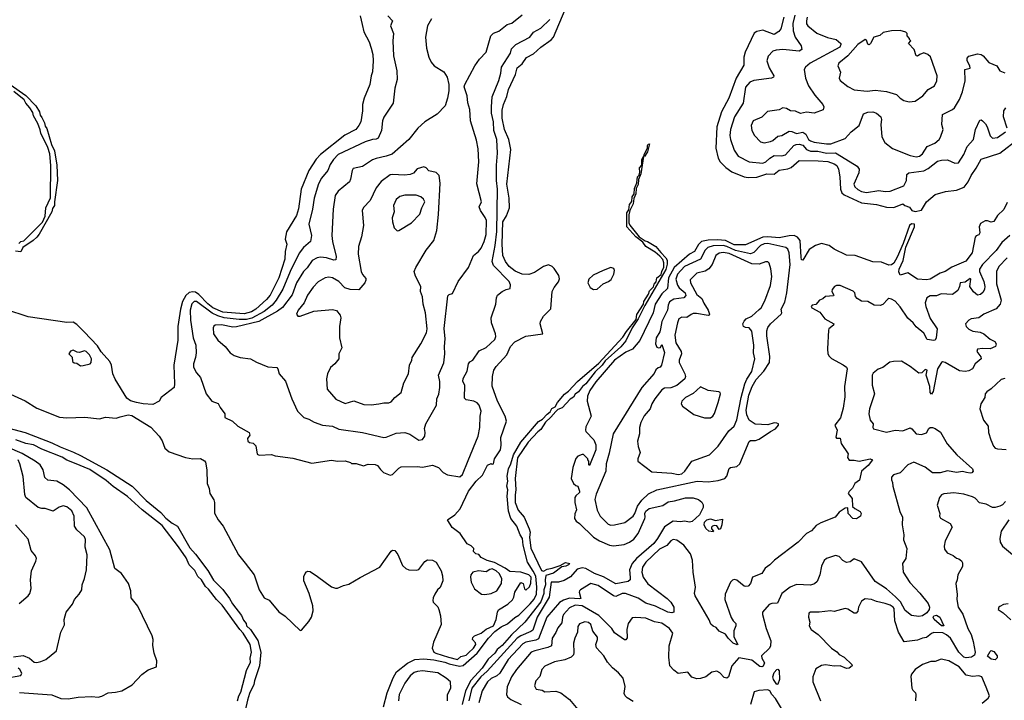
# Model space of a CAD drawing. Extents: x 1245515 to 1420776, y 606314 to 671314.
# Tile 154 of 256: x 1320926 to 1328820, y 634648 to 640105. Entities that reach past the tile are written whole.
import ezdxf

# ---------------------------------------------------------------- set-up
doc = ezdxf.new("R2010")
doc.units = 0

msp = doc.modelspace()

# ---------------------------------------------------------------- linework, layer by layer
at = {"layer": '0CON10XD'}
for points in [[(1320852.6, 637102.6), (1320969.1, 637049.1), (1321065, 636989.2), (1321245, 636917.7), (1321305, 636913.2), (1321448.5, 636918.5), (1321565, 636905.4), (1321615, 636918), (1321699.3, 636910.7), (1321731.9, 636921.9), (1321795, 636935.5), (1321825, 636931.5), (1321976.5, 636836.5), (1322043.9, 636765), (1322068.2, 636728.2), (1322090.3, 636670.3), (1322125, 636639.7), (1322255, 636593.8), (1322315, 636583.5), (1322375, 636585.6), (1322409.1, 636569.1), (1322416.4, 636556.4), (1322427.3, 636495), (1322430.4, 636385), (1322445.5, 636345), (1322450.4, 636305), (1322482.7, 636255), (1322488.2, 636235), (1322487.9, 636147.9), (1322518.5, 636095), (1322557.1, 636045), (1322681.2, 635815), (1322735, 635746.9), (1322805, 635652.9), (1322845, 635533.8), (1322885, 635470), (1322925, 635450), (1323005, 635356.2), (1323055, 635323.3), (1323175, 635208.8), (1323185, 635210), (1323245, 635278.8), (1323266, 635315), (1323279.6, 635365), (1323276.2, 635405), (1323245.9, 635505), (1323204.2, 635605), (1323205, 635640), (1323214.1, 635665.9), (1323225, 635677.5), (1323236.4, 635683.6), (1323255, 635680), (1323315, 635641.9), (1323425, 635557.8), (1323457.2, 635547.2), (1323475, 635546.5), (1323522, 635568), (1323565, 635578.9), (1323657.1, 635632.9), (1323813.5, 635715), (1323904.3, 635845), (1323915, 635852.5), (1323935, 635848), (1323958.1, 635818.1), (1323995, 635730), (1324021.4, 635705), (1324045, 635693.8), (1324105, 635691.1), (1324125, 635696.4), (1324175, 635760.8), (1324195, 635774.3), (1324235, 635770.9), (1324264.6, 635754.6), (1324305.5, 635685), (1324316.5, 635645), (1324317.8, 635605), (1324298.3, 635551.7), (1324275, 635532.5), (1324255, 635500), (1324240.8, 635469.2), (1324238.3, 635448.3), (1324241.2, 635435), (1324277.1, 635397.1), (1324285.7, 635375.7), (1324299.2, 635325), (1324306, 635255), (1324243.8, 635115), (1324232.9, 635065), (1324247.1, 635035), (1324262.5, 635025), (1324364.2, 634995), (1324435, 634975.4), (1324461.9, 634998.1), (1324505, 635011), (1324525, 635027.4), (1324564, 635065), (1324583.1, 635095), (1324579.7, 635109.7), (1324556.7, 635135), (1324559.3, 635150.7), (1324572.5, 635165), (1324625, 635185.5), (1324665, 635219.1), (1324725, 635246.2), (1324746.2, 635295), (1324756, 635355), (1324765, 635373.3), (1324840.7, 635419.3), (1324876.4, 635453.6), (1324888.8, 635475), (1324894.5, 635515), (1324945, 635593.3), (1324963.6, 635583.6), (1324973, 635543), (1324985, 635530), (1325013, 635557), (1325023.3, 635586.7), (1325025.9, 635635), (1325006.9, 635655), (1324942.5, 635675), (1324855, 635680), (1324818.5, 635708.5), (1324733.4, 635753.4), (1324675, 635768.8), (1324625, 635792.5), (1324608.3, 635818.3), (1324583, 635823), (1324565, 635840), (1324567.5, 635865), (1324545, 635886.7), (1324513.6, 635903.6), (1324456.7, 635985), (1324393.9, 636033.9), (1324356.2, 636095), (1324415, 636135.5), (1324457, 636183), (1324524.2, 636325), (1324584.5, 636405.5), (1324637, 636453), (1324677.3, 636532.7), (1324705, 636547.5), (1324715, 636540), (1324725, 636543.3), (1324733.8, 636585), (1324780.5, 636655), (1324786.4, 636693.6), (1324784.5, 636755.5), (1324830, 636885), (1324817.8, 636925), (1324756.5, 637046.5), (1324715, 637167.5), (1324715.6, 637245), (1324728.1, 637295), (1324745.5, 637324.5), (1324832, 637418), (1324862.1, 637485), (1324895, 637523.1), (1324985, 637566.2), (1325120, 637585), (1325098, 637665), (1325102, 637685), (1325125, 637726.7), (1325185, 637786.7), (1325195.4, 637925), (1325211.9, 637958.1), (1325246.1, 638003.9), (1325252.7, 638027.3), (1325247.3, 638055), (1325210.9, 638110.9), (1325195, 638126.9), (1325165, 638139.2), (1325125, 638124.7), (1325053.5, 638076.5), (1325008.2, 638061.8), (1324955, 638065.6), (1324899.3, 638089.3), (1324849.6, 638125), (1324819.6, 638165), (1324799.6, 638215), (1324794.5, 638305.5), (1324799.4, 638485), (1324828.3, 638531.7), (1324853.5, 638595), (1324849.8, 638675), (1324832.5, 638785), (1324863.2, 639065), (1324846.9, 639145), (1324811.7, 639225), (1324795.3, 639315), (1324795, 639380), (1324803.8, 639425), (1324831.3, 639488.7), (1324844.7, 639545), (1324900.3, 639665), (1324915, 639718), (1324955, 639751.5), (1324989.1, 639800.9), (1325045, 639829.6), (1325105, 639883.4), (1325186, 639944), (1325204.8, 639965.2), (1325297.9, 640185)], [(1324228.2, 640111.8), (1324194.4, 640055.6), (1324180, 639965), (1324188.6, 639875), (1324205.7, 639805), (1324224.6, 639764.6), (1324250, 639735), (1324326.1, 639686.1), (1324351.9, 639645), (1324365.6, 639585.6), (1324365.6, 639535), (1324355.7, 639475), (1324336.7, 639415), (1324271.9, 639348.1), (1324174.7, 639285.3), (1324118.6, 639235), (1324046.9, 639145), (1323912.5, 639027.5), (1323865, 639010.4), (1323785, 638992.9), (1323755, 638982.1), (1323675, 638926.7), (1323599.7, 638910.3), (1323590.8, 638895), (1323579.1, 638825), (1323569.5, 638805), (1323479.2, 638730.8), (1323455.3, 638694.7), (1323440, 638585), (1323428.9, 638375), (1323434, 638325), (1323463.1, 638205), (1323460.9, 638179.1), (1323445, 638176.9), (1323385, 638196.3), (1323338.8, 638201.2), (1323310, 638195), (1323271.1, 638175), (1323230.4, 638115), (1323200.3, 638085), (1323145.3, 637995), (1323110.2, 637899.8), (1323032.2, 637797.8), (1322992.3, 637767.7), (1322843.8, 637686.2), (1322665, 637640.9), (1322635, 637639), (1322545, 637657.6), (1322493.8, 637656.2), (1322482, 637648), (1322476.9, 637635), (1322481.1, 637585), (1322515, 637534), (1322574.5, 637484.5), (1322614, 637435), (1322645, 637412.9), (1322695, 637395.6), (1322776.5, 637386.5), (1322825, 637358), (1322915, 637322), (1322987.5, 637315), (1322996.7, 637305), (1323006.7, 637265), (1323057.9, 637207.9), (1323107.1, 637065), (1323153.8, 636965), (1323204.6, 636914.6), (1323245, 636901.1), (1323286.6, 636876.6), (1323355, 636852.9), (1323435, 636847.1), (1323485, 636823.1), (1323675, 636794.6), (1323845, 636755.7), (1323865, 636758.1), (1323945, 636788.9), (1324015, 636795.7), (1324052.7, 636782.7), (1324125, 636734.3), (1324155, 636738.1), (1324173.1, 636765), (1324176.9, 636795), (1324172.1, 636827.9), (1324182.9, 636865), (1324267.9, 637015), (1324270.4, 637065), (1324287.6, 637102.4), (1324294.6, 637155), (1324293.6, 637205), (1324284.5, 637255), (1324325.7, 637354.3), (1324334.7, 637424.7), (1324332.9, 637485), (1324336.1, 637546.1), (1324330.3, 637629.7), (1324358, 637892), (1324368.3, 637901.7), (1324395, 637910), (1324442.5, 638005), (1324525, 638118.8), (1324563.3, 638215), (1324605, 638245.5), (1324625, 638271.8), (1324650.9, 638325), (1324667.2, 638382.8), (1324669.5, 638495), (1324659.1, 638519.1), (1324619.4, 638575), (1324608.6, 638605), (1324628.1, 638645), (1324591.9, 638788.1), (1324607.8, 638965), (1324600.5, 639069.5), (1324588.7, 639138.7), (1324541.4, 639295), (1324534.4, 639385), (1324517.6, 639437.6), (1324514.3, 639495), (1324490, 639565), (1324495, 639583.8), (1324575, 639733.8), (1324612.1, 639787.9), (1324665.5, 639844.5), (1324704.5, 639975.5), (1324724.6, 639995.4), (1324766.2, 640013.8), (1324835, 640066.9), (1324872.1, 640077.9), (1324955, 640144.4)], [(1323655.8, 640134.2), (1323670.5, 640065), (1323686, 640006), (1323726.6, 639926.6), (1323744.6, 639875), (1323757.9, 639825), (1323760.4, 639775), (1323754.5, 639685.5), (1323743.5, 639655), (1323733.8, 639585), (1323686.7, 639475), (1323673.3, 639425), (1323673.3, 639375), (1323661.4, 639285), (1323645.7, 639255), (1323620, 639225), (1323532.5, 639177.5), (1323337.5, 639022.5), (1323302.4, 638987.6), (1323244.4, 638895.6), (1323183.5, 638745), (1323162.3, 638587.7), (1323145, 638533.5), (1323064.6, 638405), (1323053.4, 638345), (1323068.2, 638305), (1323055.2, 638245), (1323053.1, 638185), (1323003.5, 638035), (1322934.8, 637895), (1322905, 637861.1), (1322819.2, 637785), (1322785, 637763), (1322725, 637746.7), (1322555, 637759.6), (1322475, 637795.5), (1322435, 637827.9), (1322362.5, 637902.5), (1322335, 637919.7), (1322315, 637923.8), (1322285, 637917), (1322257.8, 637892.2), (1322231.4, 637845), (1322215.6, 637785), (1322194.2, 637645), (1322192.9, 637535), (1322160.9, 637335), (1322168.1, 637185), (1322164.3, 637155), (1322060, 637075), (1322043.8, 637045), (1321995, 637020), (1321915, 637024.7), (1321863.8, 637035), (1321815, 637049.2), (1321785, 637070), (1321692.6, 637222.6), (1321674.2, 637265), (1321661.6, 637335), (1321649, 637365), (1321580.6, 637440.6), (1321549.4, 637489.4), (1321442, 637602), (1321385, 637660.5), (1321355, 637680.9), (1321303.2, 637676.8), (1320993.5, 637723.5), (1320815, 637780)], [(1323876.9, 640135), (1323914.5, 640095), (1323897.8, 640055), (1323922.5, 639995), (1323917.1, 639935), (1323923.8, 639815), (1323950, 639695), (1323952.5, 639625), (1323934.4, 639555), (1323921.4, 639435), (1323845, 639324), (1323834.6, 639295), (1323826.1, 639215), (1323799.4, 639155), (1323785, 639145.6), (1323755, 639143.8), (1323695, 639125.9), (1323480, 639025), (1323441.8, 638985), (1323416, 638944), (1323395.6, 638895), (1323346.4, 638833.6), (1323320.5, 638789.5), (1323286.9, 638673.1), (1323273.8, 638585), (1323244.6, 638465), (1323266.2, 638375), (1323258, 638325), (1323202.4, 638277.6), (1323166.9, 638233.1), (1323094.9, 638085.1), (1323035.5, 637945), (1322983.6, 637856.4), (1322949.1, 637815), (1322885.3, 637764.7), (1322788.4, 637711.6), (1322745, 637702.1), (1322685, 637699.8), (1322564.9, 637714.9), (1322515, 637729.3), (1322470.6, 637750.6), (1322345, 637846.5), (1322324.8, 637845.2), (1322305, 637825.5), (1322292.4, 637775), (1322295.8, 637695), (1322317.7, 637555), (1322337.5, 637495), (1322340.4, 637435), (1322335.5, 637395), (1322318.9, 637345), (1322318.8, 637318.8), (1322345, 637272.5), (1322375.8, 637235), (1322422.5, 637105), (1322467, 637047), (1322518.3, 637028.3), (1322533.3, 636995), (1322570, 636945), (1322570, 636915), (1322633.3, 636885), (1322675.9, 636845.9), (1322765.8, 636795), (1322772.5, 636775), (1322753.6, 636746.4), (1322754, 636725), (1322767.5, 636715), (1322798.3, 636708.3), (1322819.4, 636689.4), (1322830.5, 636620.5), (1322845, 636613.3), (1322945, 636620), (1322975, 636608.8), (1323115, 636588.8), (1323268.3, 636548.3), (1323425, 636574.4), (1323474.5, 636564.5), (1323535, 636568.1), (1323577.5, 636555), (1323585, 636547.5), (1323625, 636545.6), (1323682.5, 636527.5), (1323719.3, 636540.7), (1323775, 636538), (1323795, 636531.2), (1323818, 636498), (1323843.9, 636473.9), (1323895, 636453.3), (1323915, 636457.5), (1323965, 636508.5), (1323985, 636520.4), (1324113.1, 636523.1), (1324155, 636516.2), (1324235, 636533.3), (1324285, 636513.8), (1324321.2, 636475), (1324354.6, 636454.6), (1324455, 636439.2), (1324475, 636457.1), (1324521.9, 636571.9), (1324601.3, 636765), (1324613.8, 636835), (1324616.6, 636925), (1324624.7, 636965.3), (1324608.7, 637015), (1324595, 637032.5), (1324567.1, 637047.1), (1324506.4, 637056.4), (1324490.9, 637070.9), (1324494.3, 637174.3), (1324479.2, 637205), (1324480.9, 637229.1), (1324512.6, 637287.4), (1324525.5, 637344.5), (1324535, 637362), (1324558, 637375), (1324609.6, 637450.4), (1324665, 637477.5), (1324735, 637540), (1324742.5, 637565), (1324740.5, 637585), (1324709.4, 637675), (1324707, 637713), (1324743.3, 637825), (1324748.6, 637875), (1324758, 637895), (1324795, 637925.7), (1324825, 637942), (1324859.3, 637950.7), (1324860, 637980), (1324850.6, 638005), (1324723.5, 638133.5), (1324714, 638165), (1324738.8, 638295), (1324752.5, 638407.5), (1324756.9, 638745), (1324750, 638815), (1324748.9, 638938.9), (1324756.3, 639035), (1324751.9, 639145), (1324728.4, 639215), (1324724.5, 639285), (1324707.7, 639355), (1324708.3, 639405), (1324715.2, 639484.8), (1324767.4, 639617.4), (1324784.2, 639675), (1324787.8, 639725), (1324860, 639835), (1324868.9, 639871.1), (1324904, 639906), (1325015, 639965.4), (1325045, 640005.4), (1325105, 640036.5), (1325175, 640105.5)], [(1327053.1, 640125), (1327027.9, 640032.1), (1327011.3, 640008.7), (1326975, 639985.3), (1326885, 640019.7), (1326835, 640010.5), (1326815, 639997.8), (1326742.1, 639845), (1326731.9, 639805), (1326731.1, 639738.9), (1326670, 639635), (1326610, 639475), (1326552.8, 639365), (1326513.7, 639245), (1326507.9, 639075), (1326524.6, 638995), (1326541.2, 638965), (1326588.4, 638918.4), (1326635, 638884), (1326733.4, 638843.4), (1326765, 638838.8), (1326835, 638841.8), (1326915, 638868.4), (1326975, 638866.5), (1327015, 638897.8), (1327085, 638908.6), (1327111, 638919), (1327175, 638976.4), (1327327.4, 638972.6), (1327405, 638967.4), (1327455, 638949.3), (1327476.7, 638935), (1327490, 638905), (1327501.1, 638845), (1327505.3, 638744.7), (1327516.5, 638716.5), (1327535, 638699.3), (1327675.2, 638635.2), (1327795, 638622.6), (1327875, 638600.5), (1327935, 638598.6), (1328005, 638628), (1328022.5, 638615), (1328060.8, 638600.8), (1328079.4, 638575), (1328105, 638566.2), (1328155, 638578.4), (1328195, 638644.5), (1328265, 638702.3), (1328347, 638727), (1328435, 638738.7), (1328497.7, 638762.3), (1328530.4, 638805), (1328555, 638855.8), (1328595, 638913.8), (1328635, 638985.6), (1328785, 639034.4), (1328935, 639153.1)], [(1327139.9, 640140.1), (1327125.3, 640075), (1327126.9, 640015), (1327144.1, 639965), (1327190.5, 639895), (1327195.6, 639865), (1327175, 639853.2), (1327045, 639865.8), (1326989.8, 639860.2), (1326965, 639851.1), (1326927.6, 639812.4), (1326915.5, 639775), (1326935, 639718), (1326971.2, 639655), (1326970, 639645), (1326952.5, 639635), (1326812.7, 639617.3), (1326779.4, 639605), (1326745.8, 639564.2), (1326726, 639435), (1326656.8, 639325), (1326624.1, 639225), (1326620.4, 639175), (1326624.7, 639144.7), (1326655, 639058), (1326685, 639011.1), (1326775, 638964.7), (1326885, 638955.3), (1326908.8, 638965), (1326940, 638995), (1326974, 639016), (1327035, 639012.8), (1327065, 639020.7), (1327131.5, 639095), (1327151.9, 639105), (1327175, 639107.4), (1327205, 639097.5), (1327235, 639063.7), (1327265, 639049.3), (1327325, 639049.3), (1327395, 639035.7), (1327465, 639036.4), (1327585, 638964.6), (1327640.1, 638930.1), (1327656.4, 638905), (1327652.3, 638877.7), (1327613.8, 638785), (1327620.9, 638765), (1327645, 638742.2), (1327675, 638727.2), (1327715, 638719.7), (1327815, 638733.9), (1327865, 638726.5), (1327905, 638731.1), (1328015, 638772.9), (1328034.4, 638815), (1328037.8, 638862.2), (1328055, 638876.9), (1328175, 638892.1), (1328209, 638911), (1328285, 638970.4), (1328315, 638979.2), (1328365, 638982), (1328424.3, 638954.3), (1328451.7, 638958.3), (1328495.3, 639025), (1328522.5, 639087.5), (1328573.8, 639145), (1328589.4, 639225), (1328622.2, 639297.8), (1328635, 639301.1), (1328645, 639293.6), (1328668.6, 639268.6), (1328680.9, 639245), (1328705, 639172.5), (1328723.6, 639153.6), (1328765, 639159.2), (1328829.2, 639205)], [(1327239.4, 640125), (1327233.7, 640095), (1327235, 640071.2), (1327244.2, 640054.3), (1327316.3, 639996.4), (1327402.1, 639962.1), (1327471.4, 639945), (1327508.1, 639915), (1327510, 639905), (1327500.6, 639885), (1327262.5, 639755), (1327225.8, 639725), (1327214.3, 639705), (1327225.5, 639635), (1327251.2, 639575), (1327299.4, 639499.4), (1327365.8, 639425), (1327374, 639405), (1327367, 639383), (1327295, 639355.5), (1327235, 639364.3), (1327185, 639353.8), (1327145, 639371.2), (1327105, 639373.8), (1327073.9, 639393.9), (1327045, 639398), (1327015, 639381.2), (1326922.3, 639367.7), (1326875, 639323.3), (1326807.5, 639295), (1326790.8, 639255), (1326795.6, 639215), (1326817.1, 639175), (1326865, 639126), (1326895, 639117.5), (1326945, 639128.1), (1326964.4, 639135.6), (1327005, 639172), (1327035, 639176.7)], [(1328055.8, 639445.8), (1328105, 639451.2), (1328165.7, 639494.3), (1328208.8, 639545), (1328260, 639575), (1328278.8, 639615), (1328282, 639655), (1328226.8, 639806.8), (1328206.7, 639825), (1328175, 639840), (1328143.3, 639826.7), (1328125, 639811.2), (1328113.6, 639813.6), (1328096.2, 639865), (1328052.5, 639915), (1328070, 639935), (1328060, 639945), (1328060, 639955), (1328040, 639975), (1328040, 639995), (1328030, 640005), (1327985, 640018.8), (1327915, 640016.2), (1327848.3, 640001.7), (1327821.7, 639978.3), (1327773.3, 639965), (1327747.3, 639912.7), (1327735, 639904), (1327725, 639907.5), (1327715, 639940), (1327705, 639946.2), (1327645, 639905.7), (1327565.5, 639814.5), (1327491.9, 639755), (1327486, 639735), (1327505.8, 639685), (1327494.5, 639635), (1327505, 639617.5), (1327565, 639570), (1327615, 639543.5), (1327719.1, 639530.9), (1327785, 639538.6), (1327875, 639529.2), (1327955.8, 639505.8), (1327984, 639475), (1328015, 639457.1), (1328055.8, 639445.8)], [(1327035, 639176.7), (1327095, 639210.8), (1327115, 639209.2), (1327155, 639191.2), (1327205, 639202.2), (1327227.4, 639187.4), (1327250.9, 639145), (1327265, 639133.6), (1327295, 639123.7), (1327395, 639109.2), (1327429.8, 639110.2), (1327545, 639150.8), (1327593.1, 639205), (1327655.8, 639255), (1327690.7, 639349.3), (1327725, 639363.3), (1327765, 639366.7), (1327795, 639356.2), (1327828.8, 639325), (1327834.2, 639305), (1327828.6, 639265), (1327838.6, 639165), (1327861.2, 639121.2), (1327922, 639072), (1328063.6, 639015), (1328114.3, 639005.7), (1328139.7, 639010.3), (1328165, 639028.8), (1328202.4, 639087.6), (1328261.5, 639115), (1328296.6, 639143.4), (1328307.6, 639162.4), (1328330.6, 639225), (1328320, 639265), (1328324.5, 639345.5), (1328405, 639384.3), (1328421.3, 639398.7), (1328460, 639465), (1328483.4, 639526.6), (1328506, 639615), (1328504.4, 639705), (1328547.1, 639715), (1328543.8, 639735), (1328521.4, 639775), (1328522.9, 639795), (1328535, 639812.1), (1328605, 639830), (1328635, 639826.2), (1328651.4, 639815), (1328695, 639761.4), (1328760, 639735), (1328783.6, 639693.6), (1328825, 639678.1)], [(1320849.2, 639585), (1320975, 639498.1), (1321055.4, 639415), (1321084.3, 639365), (1321090, 639340), (1321105, 639320), (1321125, 639278.8), (1321131.1, 639251.1), (1321145, 639231.2), (1321180, 639105), (1321205, 639052.5), (1321225, 638937.5), (1321230.6, 638815), (1321205.9, 638644.1), (1321204.3, 638615), (1321189.8, 638590.2), (1321185, 638563.8), (1321082.2, 638385), (1321065, 638360.6), (1321035.6, 638335), (1320951.9, 638278.1), (1320935, 638242.5), (1320891.9, 638248.1)], [(1320918.9, 638311.1), (1320935, 638325.3), (1320959.5, 638330.5), (1321069.8, 638440.2), (1321108.3, 638481.7), (1321129.6, 638530.4), (1321135.6, 638595), (1321172.7, 638677.3), (1321175.6, 638935), (1321168.9, 639028.9), (1321151.2, 639081.2), (1321095.7, 639195), (1321091.7, 639221.7), (1321071.7, 639271.7), (1321036.9, 639335), (1321030.6, 639360.6), (1321007.9, 639397.9), (1320975, 639434.3), (1320962.3, 639462.3), (1320879.1, 639529.1)], [(1328841.5, 639235), (1328813.3, 639325), (1328814.7, 639375), (1328831.8, 639398.2)], [(1325935, 639007.5), (1325930.7, 639010.7), (1325935, 639030), (1325960, 639075), (1325960, 639095), (1325965, 639105.8), (1325975, 639110), (1325960, 639045), (1325935, 639007.5)], [(1323919.5, 634829.5), (1323946.9, 634875), (1324034.1, 634945.9), (1324095, 634975.7), (1324165, 634980.6), (1324245, 634973.1), (1324335, 634954.6), (1324369.7, 634939.7), (1324451.3, 634921.3), (1324482.6, 634927.4), (1324593.2, 635026.8), (1324685, 635145.8), (1324735, 635198.8), (1324785, 635235.9), (1324837.9, 635262.1), (1324895, 635311.6), (1324928.2, 635331.8), (1325019.4, 635420.6), (1325049.8, 635460.2), (1325070.3, 635499.7), (1325073.3, 635555), (1325062.9, 635642.9), (1325042.4, 635682.4), (1324997.7, 635755), (1324961.6, 635891.6), (1324956.3, 635946.3), (1324937.4, 635975), (1324910.6, 636045), (1324863.8, 636105), (1324845.3, 636165), (1324835.3, 636285), (1324838.6, 636335), (1324832.2, 636365), (1324839.7, 636405), (1324834.6, 636445), (1324843.7, 636505), (1324864.2, 636545), (1324885.5, 636615), (1324945, 636716.9), (1325085, 636882.9), (1325118, 636902), (1325155, 636943.3), (1325179.3, 636960.7), (1325192.9, 636987.1), (1325219, 637001), (1325236.7, 637035), (1325295, 637101.1), (1325325, 637126.4), (1325398.9, 637205), (1325570.2, 637349.8), (1325761.8, 637558.2), (1325789.6, 637605), (1325868.9, 637701.1), (1325875, 637742), (1325927.3, 637822.7), (1325930.8, 637845), (1325966.7, 637903.3), (1325975, 637930.6), (1326007.8, 637962.2), (1326012.9, 637985), (1326027.4, 638002.6), (1326035, 638035.6), (1326069.2, 638060.8), (1326073.2, 638085), (1326090.2, 638119.8), (1326090.4, 638155), (1326081.1, 638181.1), (1326059.1, 638209.1), (1326020.5, 638240.5), (1325945, 638287.1), (1325921.5, 638321.5), (1325864.4, 638365), (1325793.1, 638445), (1325794, 638555), (1325809.2, 638580.8), (1325815, 638623.3), (1325832.5, 638647.5), (1325836, 638685), (1325851.1, 638708.9), (1325855, 638750), (1325873.9, 638796.1), (1325880, 638845), (1325891.7, 638858.3), (1325897.5, 638882.5), (1325895, 638917.5), (1325912.5, 638937.5), (1325915, 638982.5), (1325928.3, 639008.3), (1325905, 638870), (1325887.5, 638822.5), (1325885, 638782.5), (1325868.5, 638751.5), (1325865, 638707.5), (1325848.7, 638671.3), (1325845, 638627.5), (1325817.5, 638575), (1325809.3, 638540.7), (1325810, 638475), (1325817.5, 638457.5), (1325893.3, 638363.3), (1325940.6, 638330.6), (1325960, 638325), (1326025, 638285.6), (1326067.2, 638237.2), (1326107.5, 638195), (1326116.9, 638176.9), (1326116.8, 638145), (1326105, 638102), (1325937.8, 637812.2), (1325885, 637705.8), (1325836.9, 637633.1), (1325785, 637530.9), (1325745, 637482.3), (1325620.7, 637369.3), (1325595, 637334.2), (1325539.8, 637280.2), (1325464.5, 637185), (1325437.1, 637162.9), (1325405, 637121.5), (1325378.4, 637101.6), (1325365, 637077.8), (1325338.2, 637061.8), (1325275, 636992.5), (1325241.3, 636978.7), (1325225, 636962.9), (1325185, 636916.7), (1325141.6, 636878.4), (1325105, 636820), (1325079.2, 636800.8), (1325001.3, 636718.7), (1324917.9, 636592.1), (1324898.8, 636425), (1324904, 636335), (1324897.3, 636295), (1324897.7, 636235), (1324922.5, 636172.5), (1324970.6, 636115), (1325011.9, 636021.9), (1325018.2, 635995), (1325012.2, 635955), (1325025, 635868), (1325109.2, 635689.3), (1325126.5, 635683.5), (1325155, 635699.5), (1325195, 635706.5), (1325260, 635730), (1325301.9, 635751.9), (1325337.5, 635745), (1325325, 635733.1), (1325305, 635722.9), (1325272.5, 635717.5), (1325205, 635666.2), (1325145, 635648.6), (1325137.8, 635615), (1325140.2, 635575), (1325127, 635535), (1325127.7, 635505), (1325105, 635438.8), (1324975.4, 635274.6), (1324868.2, 635171.8), (1324795, 635087.2), (1324754.1, 635055.9), (1324736, 635025), (1324682.2, 634977.8), (1324634.3, 634905), (1324544.2, 634805.8), (1324499.1, 634725), (1324472.5, 634615)], [(1323745, 637017.8), (1323805, 637024), (1323845, 637033.1), (1323885, 637033.5), (1323905, 637041.2), (1323935, 637076.5), (1323983.8, 637115), (1324005, 637192.5), (1324044.1, 637265.9), (1324052.5, 637335), (1324070, 637375), (1324072.7, 637397.3), (1324143.2, 637506.8), (1324187.1, 637595), (1324191.9, 637625), (1324179.6, 637755), (1324160.8, 637825), (1324155, 637883.8), (1324138.9, 637925), (1324142.7, 637965), (1324099.2, 638049.2), (1324089.4, 638085), (1324101.7, 638118.3), (1324185, 638258), (1324246.8, 638333.2), (1324269.4, 638415), (1324285, 638543.8), (1324297.3, 638795), (1324287.8, 638855), (1324265, 638878.5), (1324205, 638894), (1324185, 638916.7), (1324165, 638926), (1324112.4, 638907.6), (1324082, 638875), (1324056.1, 638863.9), (1324012.2, 638857.8), (1323915, 638863.8), (1323895, 638860), (1323825, 638807.1), (1323784.6, 638755.4), (1323736, 638654), (1323681.7, 638598.3), (1323671.4, 638575), (1323682.5, 638455), (1323667.5, 638365), (1323643, 638287), (1323640, 638225), (1323664.6, 638085), (1323675, 638062), (1323700.6, 638030.6), (1323701.5, 638015), (1323692.5, 637995), (1323645, 637938.8), (1323575, 637941.9), (1323533.8, 637955), (1323484.2, 638005), (1323435, 638034.4), (1323405, 638040.6), (1323375, 638035.6), (1323317.8, 638002.2), (1323278.8, 637961.2), (1323234.4, 637895), (1323206.9, 637835), (1323160, 637775), (1323146.7, 637745), (1323155, 637727.5), (1323175, 637726.7), (1323285, 637766.9), (1323435, 637781.2), (1323465, 637772.5), (1323496.7, 637735), (1323501.2, 637715), (1323490, 637645), (1323491.2, 637555), (1323508.6, 637475), (1323485.8, 637425), (1323484, 637385), (1323453.1, 637345), (1323418.9, 637315), (1323393.8, 637265), (1323386.3, 637226.3), (1323392.3, 637142.3), (1323461.5, 637061.5), (1323535, 637027.5), (1323605, 637048.2), (1323685, 637020.5), (1323745, 637017.8)], [(1323951.7, 638411.7), (1323965, 638413.3), (1324068, 638475), (1324134.3, 638545), (1324149.4, 638595), (1324174.2, 638645), (1324164, 638665), (1324141.2, 638685), (1324105, 638698.5), (1324015, 638698.2), (1323975, 638687.8), (1323945, 638662), (1323922.2, 638615), (1323927.5, 638565), (1323912.5, 638515), (1323914, 638485), (1323928.8, 638435), (1323951.7, 638411.7)], [(1328841.2, 638638.8), (1328815, 638583.3), (1328766.2, 638535), (1328734.4, 638485.6), (1328715, 638481.1), (1328685, 638491.9), (1328665, 638492.3), (1328628.1, 638471.9), (1328616.8, 638445), (1328624.4, 638395), (1328615, 638378.8), (1328595, 638371.2), (1328585, 638360), (1328560.9, 638235), (1328512.2, 638167.8), (1328399.3, 638120.7), (1328345, 638085.6), (1328305, 638071.5), (1328225, 638024.8), (1328195, 638019.2), (1328125, 638024.5), (1328045, 638074), (1327985, 638057.5), (1327973.9, 638083.9), (1327975.5, 638105), (1328009.5, 638175), (1328029, 638281), (1328098.9, 638445), (1328099.2, 638465), (1328075, 638467.2), (1328060.6, 638455), (1328008.4, 638311.6), (1327960.1, 638199.9), (1327933.3, 638153.3), (1327915, 638139.2), (1327895, 638136.8), (1327835, 638159.6), (1327764.4, 638164.4), (1327623.8, 638215), (1327555, 638218), (1327455.7, 638265.7), (1327415, 638293.8), (1327355, 638310.6), (1327305, 638294.1), (1327255, 638261.2), (1327205, 638176.2), (1327195, 638180), (1327191.1, 638201.1), (1327183.7, 638335), (1327162.2, 638362.2), (1327133.9, 638373.9), (1327095, 638372.9), (1327014.2, 638355.8), (1326925, 638364.6), (1326885, 638362.2), (1326745, 638300.6), (1326655, 638300.6), (1326585, 638335.4), (1326520.1, 638340.1), (1326445, 638338.3), (1326392.9, 638325), (1326367.9, 638302), (1326335.1, 638244.9), (1326295, 638223.8), (1326173.3, 638116.7), (1326128.2, 638035), (1326119.5, 637950.5), (1326075, 637905.6), (1326020.6, 637825), (1326005.3, 637755), (1325897.2, 637532.8), (1325838.1, 637461.9), (1325785, 637439.6), (1325695, 637374.6), (1325545, 637200), (1325497.9, 637132.1), (1325478.6, 637085), (1325475.8, 637045), (1325506.9, 636925), (1325465, 636840), (1325461.5, 636815), (1325465, 636804), (1325528.8, 636735), (1325545.7, 636695.7), (1325545.6, 636655), (1325495, 636530), (1325490, 636535), (1325490, 636565), (1325480, 636575), (1325480, 636585), (1325445, 636620), (1325435, 636620), (1325400, 636605), (1325385, 636587.5), (1325360, 636515), (1325347.5, 636425), (1325367, 636387), (1325385, 636370), (1325400, 636365), (1325413.3, 636325), (1325413.3, 636315), (1325383.4, 636286.6), (1325377.1, 636272.9), (1325377, 636235), (1325391.2, 636175), (1325376.5, 636143.5), (1325374.7, 636105), (1325386.7, 636085), (1325415.3, 636065.3), (1325527.5, 635955), (1325575, 635926.6), (1325655, 635892.2), (1325687.6, 635887.6), (1325772.7, 635897.3), (1325815.2, 635914.8), (1325849.2, 635940.8), (1325884.4, 635985.6), (1325937.7, 636105), (1325941.8, 636115), (1325937.1, 636145), (1325944.8, 636165), (1325973.5, 636185), (1326080.9, 636209.1), (1326125, 636240), (1326175, 636246.8), (1326265, 636272.3), (1326325, 636271.9), (1326367.7, 636257.7), (1326395, 636236.7), (1326404.4, 636215), (1326404.6, 636195), (1326375, 636134.2), (1326317.3, 636082.7), (1326295, 636077.5), (1326255, 636084.3), (1326225, 636079.5), (1326165, 636085.4), (1326095, 636040), (1326040.5, 635945), (1326010.8, 635905), (1325872, 635785), (1325836.5, 635745), (1325816, 635695), (1325821.5, 635631.5), (1325821.1, 635615), (1325805, 635600.8), (1325705, 635581.8), (1325606.8, 635636.8), (1325535, 635665.2), (1325465, 635703.5), (1325435, 635710), (1325395, 635699), (1325341.3, 635638.7), (1325290.9, 635609.1), (1325245, 635595.3), (1325186.2, 635595), (1325169.9, 635475), (1325075.4, 635315.4), (1325039.3, 635210.7), (1325025, 635198.5), (1324945, 635166.2), (1324915.2, 635145), (1324675, 634882.3), (1324622.4, 634835), (1324550.7, 634745), (1324527.6, 634645)], [(1328865, 638373.4), (1328800.5, 638319.5), (1328755.3, 638255), (1328645, 638142.5), (1328620, 638105), (1328619.4, 638085), (1328654.7, 638005), (1328662.9, 637965), (1328661.9, 637945), (1328650.7, 637919.3), (1328628.3, 637901.8), (1328605, 637897.2), (1328573.7, 637923.7), (1328543.6, 637965), (1328552, 638025), (1328545, 638028.9), (1328505, 638001.5), (1328465, 637996.2), (1328460, 637965), (1328446.3, 637933.7), (1328405, 637900.5), (1328312.3, 637907.7), (1328275, 637891.2), (1328225, 637891.1), (1328199.2, 637875), (1328185.5, 637835), (1328189.2, 637805), (1328225, 637708.9), (1328281, 637625), (1328273.6, 637555), (1328265, 637536.4), (1328255, 637531.3), (1328200.6, 637540.6), (1328175, 637591.2), (1328113.1, 637643.1), (1328090, 637675), (1328045, 637712.5), (1327985, 637802.7), (1327945, 637847.9), (1327915.8, 637865), (1327895, 637868.5), (1327885, 637863.8), (1327845, 637822.2), (1327825, 637812.5), (1327775, 637815.6), (1327726.5, 637846.5), (1327675, 637849.2), (1327638.9, 637868.9), (1327626.9, 637885), (1327620.9, 637915), (1327608.1, 637928.1), (1327505, 637972.8), (1327475.3, 637974.7), (1327457.5, 637965), (1327439.5, 637940.5), (1327438, 637925), (1327453.3, 637895), (1327449.5, 637890.5), (1327385, 637886), (1327363.6, 637866.4), (1327337.5, 637855), (1327308.8, 637821.2), (1327280, 637815), (1327272.5, 637805), (1327277.5, 637795), (1327339.5, 637759.5), (1327380, 637705), (1327453.3, 637665), (1327450, 637655), (1327413.8, 637625), (1327411.2, 637615), (1327401.2, 637465), (1327406.1, 637426.1), (1327415, 637407.5), (1327435, 637387.5), (1327528.3, 637338.3), (1327555, 637317.5), (1327560, 637305), (1327538.4, 637165), (1327542.1, 637082.1), (1327528.7, 636991.3), (1327507.1, 636912.9), (1327462, 636855), (1327479.2, 636815), (1327468.3, 636758.3), (1327475, 636750), (1327505, 636750), (1327513, 636707), (1327567.5, 636625), (1327563.3, 636595), (1327575, 636573.8), (1327615, 636573.3), (1327655, 636564.4), (1327745, 636583.3), (1327762.5, 636575), (1327729.4, 636530.6), (1327675.9, 636484.1), (1327657.8, 636412.2), (1327620, 636385), (1327602, 636348), (1327575, 636322.5), (1327566.7, 636305), (1327600, 636265), (1327603, 636203), (1327620, 636185), (1327665, 636162.5), (1327673.3, 636145), (1327666.7, 636125), (1327635, 636103.3), (1327605, 636106.7), (1327568, 636145), (1327565, 636190), (1327545, 636187.5), (1327495, 636156.7), (1327462.5, 636115), (1327349.1, 636070.9), (1327311.1, 636048.9), (1327275, 636006.2), (1327235, 635984), (1327166.2, 635915), (1326978, 635772), (1326939.2, 635735), (1326902, 635708), (1326875.4, 635664.6), (1326801.2, 635635), (1326785.6, 635584.4), (1326765, 635564.4), (1326745, 635559.2), (1326735, 635564.2), (1326675, 635611.5), (1326655, 635616.1), (1326639.8, 635610.2), (1326624.6, 635595.4), (1326580.6, 635499.4), (1326579.2, 635455), (1326630.8, 635310.8), (1326645, 635286), (1326667.5, 635265), (1326667.1, 635245), (1326652, 635205), (1326652.2, 635157.8), (1326683.3, 635095), (1326678.3, 635091.7), (1326645, 635106.2), (1326606, 635145), (1326585, 635177.8), (1326535, 635202.5), (1326510.5, 635230.5), (1326485, 635241.2), (1326467.3, 635257.3), (1326453, 635293), (1326340.4, 635485), (1326336.9, 635505), (1326343.1, 635555), (1326326.5, 635675), (1326320.7, 635770.7), (1326302.8, 635822.8), (1326250.6, 635890.6), (1326195, 635932.2), (1326165, 635936.7), (1326145, 635926.2), (1326115, 635890.4), (1326055, 635858.4), (1325945.8, 635755), (1325919.3, 635715), (1325913.8, 635676.2), (1325923.8, 635635), (1325962.4, 635582.4), (1326116.7, 635465), (1326145.6, 635435), (1326169.2, 635395), (1326170, 635355), (1326155, 635349.2), (1326123.3, 635355), (1326022.4, 635402.4), (1325945, 635425.8), (1325885, 635465.9), (1325783.8, 635503.8), (1325755, 635505.2), (1325705, 635481), (1325685.4, 635484.6), (1325565, 635568.4), (1325505, 635585.8), (1325421.4, 635535), (1325414.3, 635525), (1325411.4, 635515), (1325424, 635465), (1325415, 635460.9), (1325333.3, 635466.7), (1325285, 635450.3), (1325255, 635432.8), (1325152.7, 635315), (1325085, 635140.6), (1325065, 635129.4), (1324985, 635112.9), (1324959.6, 635100.4), (1324842.6, 634975), (1324774.8, 634865.2), (1324750.8, 634845), (1324705, 634822.5), (1324675.3, 634795), (1324634.7, 634725), (1324607, 634627)], [(1325665, 636053.2), (1325695, 636054.8), (1325776.6, 636073.4), (1325844.7, 636125), (1325858.9, 636145), (1325879.7, 636205), (1325915, 636253.5), (1325966.1, 636303.9), (1326034.8, 636335.2), (1326356.7, 636405), (1326445, 636399.6), (1326525, 636409.6), (1326580, 636425), (1326595.2, 636444.8), (1326615, 636506.7), (1326625, 636513.8), (1326675, 636522), (1326700, 636545), (1326775, 636723.8), (1326785, 636731.2), (1326825, 636731.2), (1326855, 636741.2), (1326945, 636803.3), (1326985, 636823.3), (1327010, 636855), (1327010, 636865), (1326995, 636870.8), (1326975, 636872.5), (1326923.3, 636856.7), (1326821.3, 636861.3), (1326775, 636894), (1326755, 636936.2), (1326749.5, 636975), (1326772.4, 637095), (1326797.9, 637165), (1326829.8, 637220.2), (1326892.1, 637287.9), (1326936.4, 637355), (1326939.4, 637405), (1326915, 637570), (1326915, 637610), (1326925, 637637.5), (1326945, 637666.7), (1327030.8, 637745), (1327035.7, 637755), (1327030.6, 637785), (1327060.2, 637839.8), (1327076, 637915), (1327101.7, 638141.7), (1327094, 638235), (1327084.7, 638264.7), (1327068.3, 638278.3), (1326925, 638310.3), (1326895, 638307.9), (1326865.3, 638295), (1326811.8, 638238.2), (1326785, 638227.7), (1326665, 638253.6), (1326595, 638286.5), (1326565.9, 638294.1), (1326485, 638291.4), (1326441.9, 638278.1), (1326422.3, 638257.7), (1326384.8, 638185.2), (1326255, 638126), (1326200.7, 638065), (1326187.4, 638025), (1326201, 637975), (1326213.8, 637953.8), (1326260.5, 637915), (1326267.2, 637892.8), (1326249.4, 637875), (1326170.8, 637865), (1326135, 637841.9), (1326125, 637816.7), (1326120.7, 637775), (1326072.8, 637685), (1326064.6, 637625), (1326059.1, 637600.9), (1326029.2, 637555), (1326023.3, 637505), (1326035, 637480), (1326047.5, 637472.5), (1326064, 637476), (1326075, 637500), (1326095, 637436.2), (1326071.2, 637335), (1326061.7, 637318.3), (1326045, 637313.8), (1326025, 637297.5), (1326011.4, 637268.6), (1325914.6, 637155.4), (1325682.8, 636785), (1325651.2, 636628.8), (1325626.7, 636545), (1325624.3, 636484.3), (1325548.7, 636301.3), (1325538.1, 636258.1), (1325555, 636172.5), (1325578.6, 636125), (1325645, 636060.4), (1325665, 636053.2)], [(1328841.5, 638195), (1328775.2, 638124.8), (1328756.9, 638085), (1328757, 637987), (1328794.1, 637855), (1328787.2, 637822.8), (1328753.5, 637786.5), (1328655, 637744), (1328615, 637713.8), (1328555, 637705.7), (1328535, 637695.8), (1328508.6, 637665), (1328514.5, 637644.5), (1328535, 637624.3), (1328568.3, 637608.3), (1328625, 637600), (1328655, 637587.3), (1328705, 637542.2), (1328744.2, 637524.2), (1328753.8, 637505), (1328749.2, 637485), (1328705, 637464.5), (1328645, 637469.6), (1328605, 637462.5), (1328598.6, 637445), (1328630.6, 637400.6), (1328632.9, 637385), (1328587.3, 637345), (1328564.5, 637305), (1328535, 637288.2), (1328505, 637283.1), (1328460.2, 637290.2), (1328345, 637355.5), (1328325, 637360.5), (1328315, 637356.5), (1328284.6, 637305.4), (1328249.5, 637125), (1328235, 637103.3), (1328225.9, 637115.9), (1328222.5, 637165), (1328193.8, 637255), (1328201.2, 637295), (1328185, 637299.4), (1328157.7, 637272.3), (1328135, 637270.8), (1328064.2, 637325), (1327995.6, 637365.6), (1327930, 637365), (1327900.7, 637359.3), (1327845, 637316.5), (1327807.5, 637302.5), (1327768.8, 637271.2), (1327760, 637255), (1327759.2, 637175), (1327780, 637105), (1327739.1, 636985), (1327734.5, 636945), (1327744.5, 636895), (1327769.2, 636865), (1327766, 636835), (1327771.2, 636825), (1327875, 636797.5), (1327945, 636812.5), (1328005, 636808.9), (1328065, 636832.3), (1328078.5, 636825), (1328113.6, 636785), (1328155, 636778.1), (1328195, 636792.5), (1328213.4, 636826.6), (1328224.7, 636835.3), (1328245, 636836.1), (1328265, 636827.7), (1328308.1, 636798.1), (1328362, 636705), (1328439.1, 636615), (1328563.3, 636505), (1328568.8, 636485), (1328558.3, 636471.7), (1328545, 636468), (1328517.5, 636475), (1328485, 636481.4), (1328435, 636473.6), (1328365, 636488.2), (1328305, 636472.5), (1328245, 636470.9), (1328186.4, 636516.4), (1328095, 636555.9), (1328045, 636534.6), (1327985, 636471.4), (1327932.5, 636455), (1327914.2, 636435.8), (1327914, 636415), (1327924.2, 636394.2), (1327926.9, 636365), (1327981.8, 636161.8), (1328004, 636115), (1328000, 636055), (1328014.7, 635975), (1328011.8, 635935), (1328038.7, 635865), (1328030.2, 635785), (1328003.3, 635745), (1328009.6, 635675), (1328062.1, 635592.1), (1328141.7, 635508.3), (1328210, 635425), (1328218.8, 635395), (1328216, 635375), (1328199.4, 635350.6), (1328164.3, 635325.7), (1328135, 635320.9), (1328075, 635328.1), (1328025, 635366.9), (1327986.6, 635436.6), (1327948.2, 635478.2), (1327875, 635543), (1327785, 635599.6), (1327675, 635757.1), (1327615, 635782.5), (1327585, 635757.1), (1327555, 635752), (1327525, 635768), (1327495, 635800), (1327465, 635810), (1327395, 635784), (1327375, 635770), (1327355, 635723.8), (1327341.8, 635655), (1327318.7, 635601.3), (1327299, 635581), (1327265, 635571.4), (1327155, 635575.7), (1327103.9, 635556.1), (1327036, 635505), (1327001.9, 635428.1), (1326955, 635424.5), (1326934.7, 635415.3), (1326881.5, 635355), (1326880.9, 635335), (1326911.1, 635225), (1326946.9, 635125), (1326945.7, 635085), (1326936.7, 635065), (1326872.8, 635005), (1326874.8, 634985), (1326897.7, 634947.7), (1326887.5, 634922.5), (1326875, 634916.1), (1326859.3, 634919.3), (1326795, 634968.6), (1326692.4, 634987.6), (1326634.7, 634925.3), (1326607.3, 634835), (1326595, 634825.7), (1326575, 634831.5), (1326539.5, 634869.5), (1326515, 634882.3), (1326475.8, 634874.2), (1326426.7, 634835), (1326385, 634822), (1326355, 634821.2), (1326315, 634832.5), (1326282.5, 634872.5), (1326205, 634863.6), (1326170.4, 634890.4), (1326137.3, 634925), (1326131.1, 634995), (1326134.1, 635085), (1326161.8, 635185), (1326136.4, 635225), (1326075, 635265.9), (1326015, 635277.5), (1325945, 635305.5), (1325865, 635312.2), (1325835, 635308.6), (1325805.5, 635265), (1325793.6, 635215), (1325795, 635150), (1325786.2, 635133.8), (1325776.1, 635133.9), (1325695, 635188.1), (1325672.1, 635225), (1325569.2, 635329.2), (1325435, 635404.5), (1325378.5, 635411.5), (1325335, 635389.3), (1325285.4, 635335), (1325276.6, 635315), (1325271.5, 635268.5), (1325240.3, 635229.7), (1325225, 635192.2), (1325195.4, 635145), (1325188.6, 635085), (1325159.2, 635070.8), (1325054.8, 635045.2), (1325027.2, 635032.8), (1324909.7, 634895), (1324868.2, 634835), (1324834.3, 634755), (1324830, 634695), (1324838.1, 634675), (1324863.2, 634653.2), (1324945.6, 634615)], [(1326205, 636458.4), (1326235, 636463.5), (1326258.5, 636485), (1326313.8, 636566.2), (1326455.6, 636615), (1326525, 636686.4), (1326611, 636809), (1326653.1, 636845), (1326675, 636896), (1326708.8, 637075), (1326739.6, 637185), (1326755, 637223.5), (1326796.1, 637285), (1326820.8, 637385), (1326809.5, 637435), (1326812.7, 637495), (1326796.3, 637606.4), (1326775, 637634.2), (1326745, 637635.8), (1326728, 637645), (1326724.2, 637665), (1326735, 637688.8), (1326750.8, 637705), (1326795, 637728.9), (1326855, 637780.4), (1326870, 637795), (1326899.9, 637850.1), (1326946.5, 637973.5), (1326955.4, 638045.4), (1326948.3, 638108.3), (1326935, 638153.8), (1326925, 638162.5), (1326905, 638164.4), (1326855.3, 638144.7), (1326795, 638147.7), (1326615, 638229.1), (1326565, 638238.7), (1326535, 638233.1), (1326507.1, 638215), (1326477.9, 638142.1), (1326452.2, 638107.8), (1326420.5, 638089.5), (1326355, 638072.9), (1326301.9, 638018.1), (1326302.7, 637995), (1326355, 637901.8), (1326395, 637868.1), (1326410.7, 637830.7), (1326446.3, 637775), (1326456.2, 637745), (1326454.4, 637735.6), (1326445, 637731.8), (1326351.5, 637748.5), (1326325, 637747.8), (1326309.5, 637740.5), (1326275, 637718.1), (1326235, 637719), (1326211.7, 637705), (1326199.6, 637675), (1326179.3, 637575), (1326186.8, 637515), (1326229, 637445), (1326230.9, 637425), (1326214, 637375), (1326213.2, 637355), (1326259.1, 637265), (1326263.8, 637245), (1326258.2, 637225), (1326195, 637171.9), (1326145, 637154.4), (1326095, 637151.4), (1326075, 637138.2), (1326016.7, 637065), (1325992.9, 637025), (1325981.4, 636985), (1325932, 636928), (1325905.6, 636875), (1325893.8, 636833.8), (1325896.2, 636785), (1325878.6, 636725), (1325883.6, 636683.6), (1325900, 636635), (1325881.4, 636585), (1325881.2, 636565), (1325995, 636480.8), (1326074.5, 636474.5), (1326155, 636468.7), (1326205, 636458.4)], [(1325525, 637941.4), (1325555, 637944.4), (1325603.4, 637986.6), (1325646.7, 638005), (1325667.9, 638022.1), (1325690, 638065), (1325693.9, 638093.9), (1325689.3, 638109.3), (1325665, 638116.7), (1325605, 638094), (1325522.6, 638057.4), (1325489.2, 638025), (1325480.6, 637995), (1325498.7, 637958.7), (1325525, 637941.4)], [(1321415, 637330), (1321435, 637333.3), (1321490, 637345), (1321500, 637355), (1321501.2, 637385), (1321485, 637418), (1321460, 637445), (1321445, 637450), (1321405, 637437.5), (1321388.3, 637438.3), (1321355, 637456.2), (1321333.6, 637446.4), (1321320, 637425), (1321348.3, 637398.3), (1321350, 637365), (1321363, 637353), (1321385, 637350), (1321415, 637330)], [(1328825, 637229.2), (1328795, 637221.1), (1328715, 637146.2), (1328678.3, 637121.7), (1328666.7, 637105), (1328663.8, 637075), (1328631.2, 637025), (1328624.2, 636985.8), (1328653.5, 636895), (1328690, 636845), (1328692.5, 636795), (1328710.4, 636735), (1328732.1, 636685), (1328745, 636670.5), (1328765, 636663.8), (1328835, 636658.8)], [(1326415, 636912.6), (1326465, 636912.7), (1326481.9, 636925), (1326495, 636948), (1326526.5, 637035), (1326544.2, 637105), (1326542, 637115), (1326532, 637122), (1326445, 637132.6), (1326385, 637160), (1326325, 637108.9), (1326262.9, 637075), (1326233.3, 637045), (1326228.8, 637025), (1326240.4, 637005), (1326329.4, 636939.4), (1326415, 636912.6)], [(1320675, 636872.5), (1320970, 636795), (1321185, 636713), (1321249.5, 636679.5), (1321356.6, 636636.6), (1321415, 636610.9), (1321624.6, 636495), (1321827.5, 636365), (1321940.6, 636250.6), (1322058.9, 636155), (1322098.2, 636108.2), (1322148.1, 636068.1), (1322190.4, 636045), (1322290.1, 635870.1), (1322335, 635820.3), (1322435, 635688.7), (1322479.9, 635609.9), (1322555.2, 635535.2), (1322608.8, 635465), (1322631.7, 635421.7), (1322705, 635328.5), (1322719.9, 635289.9), (1322740.8, 635265), (1322745.8, 635245), (1322776.1, 635216.1), (1322836.2, 635126.2), (1322858.5, 635035), (1322848, 634925), (1322808.8, 634805), (1322804.2, 634775), (1322768.6, 634701.4), (1322751.5, 634648.5), (1322734, 634565)], [(1320925, 634711.8), (1321185, 634692.5), (1321255, 634662.2), (1321315, 634659.4), (1321395.7, 634674.3), (1321505, 634678.9), (1321555, 634672.9), (1321585, 634681.4), (1321635, 634708.1), (1321695, 634712.5), (1321745, 634724.4), (1321828.5, 634771.5), (1321905, 634854.2), (1321955, 634892.5), (1322023.8, 634916.2), (1322026.9, 634965), (1322004.4, 635025), (1321993.3, 635086.7), (1321996.5, 635135), (1321989.5, 635165), (1321872.4, 635402.4), (1321820.3, 635470.3), (1321817.2, 635525), (1321797.4, 635585), (1321741.9, 635665), (1321690, 635705), (1321648.9, 635855), (1321465, 636191.8), (1321326.7, 636335), (1321275.9, 636375.9), (1321225, 636404.8), (1321153.2, 636413.2), (1321128.9, 636435), (1321114.7, 636495), (1321090.8, 636535), (1321051.6, 636565), (1320946.7, 636626.7), (1320828.2, 636678.2)], [(1322673.3, 634645), (1322682.2, 634685), (1322698, 634712), (1322744.1, 634885.9), (1322777, 634955), (1322775.2, 634985), (1322784, 635035), (1322774.2, 635094.2), (1322717.2, 635187.2), (1322690.2, 635215), (1322550.4, 635410.4), (1322505, 635456.6), (1322439.9, 635539.9), (1322415, 635560.9), (1322382.7, 635612.7), (1322355, 635641.1), (1322329.8, 635689.8), (1322285.2, 635735), (1322260.7, 635790.7), (1322199.6, 635879.6), (1322068.6, 636048.6), (1321908.9, 636175), (1321791, 636281), (1321675, 636363), (1321620, 636410), (1321487.4, 636497.4), (1321365, 636548.2), (1321305, 636572.7), (1321266.7, 636596.7), (1321105, 636661.4), (1321036.9, 636696.9), (1320975, 636706.8), (1320896.6, 636736.6)], [(1320877, 634997), (1320955, 635006.2), (1321005, 634986.2), (1321042.5, 634955), (1321065, 634952), (1321095, 634958), (1321135, 634976.2), (1321222.5, 635045), (1321256.2, 635195), (1321286, 635254), (1321283.3, 635295), (1321300, 635355), (1321350.7, 635419.3), (1321365, 635457.5), (1321402.3, 635497.7), (1321423.8, 635535), (1321426.2, 635575), (1321445.8, 635624.2), (1321463.1, 635695), (1321467.1, 635815), (1321452, 635875), (1321455, 635937.5), (1321445, 635958.8), (1321385, 636016), (1321366.9, 636045), (1321363.1, 636125), (1321345, 636168), (1321305, 636200), (1321275, 636207.1), (1321243, 636197), (1321195, 636163.3), (1321130, 636185), (1321102.5, 636185), (1321074, 636195), (1320974.3, 636275), (1320967.4, 636297.4), (1320952.9, 636442.9), (1320927.9, 636545), (1320913.9, 636575)], [(1328828.3, 636241.7), (1328805, 636215.3), (1328785, 636203.2), (1328745, 636194.1), (1328725, 636194), (1328675, 636221.1), (1328621.4, 636231.4), (1328585, 636268.7), (1328565, 636280.3), (1328495, 636301.1), (1328415, 636310.6), (1328335, 636302.9), (1328316.7, 636295), (1328298.8, 636275), (1328281.2, 636211.2), (1328303.8, 636145), (1328301.2, 636125), (1328307.7, 636107.7), (1328384.3, 636065), (1328401.2, 636035), (1328344.2, 635925.8), (1328336.2, 635885), (1328340.5, 635860.5), (1328361.5, 635831.5), (1328408.3, 635808.3), (1328435, 635787.5), (1328455, 635782.5), (1328475.9, 635765.9), (1328485, 635750), (1328485, 635720), (1328446, 635655), (1328442.5, 635615), (1328430.8, 635585), (1328440.9, 635495), (1328438.8, 635455), (1328448.8, 635395), (1328487.3, 635337.3), (1328527.1, 635225), (1328553.7, 635175), (1328570.8, 635120.8), (1328586.3, 635033.7), (1328580.2, 635009.8), (1328556.8, 634993.2), (1328515, 634988.8), (1328495, 634994.4), (1328455.8, 635035), (1328388, 635145), (1328355, 635174.1), (1328327.8, 635187.8), (1328255, 635190.5), (1328235, 635183.3), (1328195, 635150.8), (1328165, 635147.5), (1328125, 635129.4), (1328018, 635118), (1327971.4, 635195), (1327941.1, 635285), (1327935.8, 635384.2), (1327929.6, 635395), (1327905, 635411.3), (1327865.3, 635425.3), (1327795, 635440), (1327755, 635455.5), (1327705, 635461.4), (1327675, 635444), (1327650.8, 635395), (1327645, 635363.3), (1327632.3, 635347.7), (1327615, 635346), (1327565, 635380), (1327545, 635384.5), (1327455, 635359.2), (1327425, 635365.7), (1327335, 635355.7), (1327265, 635355.7), (1327252.6, 635347.4), (1327250.5, 635315), (1327260.8, 635275), (1327256, 635245), (1327270, 635215), (1327328.6, 635175), (1327435.2, 635065.2), (1327475.9, 635035.9), (1327495, 635014.2), (1327536, 634995), (1327596.7, 634935), (1327600, 634925), (1327576.7, 634905), (1327555, 634901.9), (1327505, 634924.3), (1327455, 634922.7), (1327385, 634933.5), (1327355, 634927.8), (1327308.7, 634901.3), (1327284.4, 634835.6), (1327283.8, 634796.2), (1327347.3, 634645)], [(1320923.3, 635425), (1320995, 635486.2), (1321008, 635505), (1321017.5, 635545), (1321013.1, 635615), (1321020, 635685), (1321056.4, 635763.6), (1321060, 635785), (1321053.3, 635805), (1321018.3, 635848.3), (1320995, 635938.6), (1320893.3, 636055)], [(1326485, 636000), (1326450, 636005), (1326427.5, 636025), (1326414, 636054), (1326416.2, 636075), (1326435, 636094), (1326463.6, 636103.6), (1326505, 636090), (1326560, 636100), (1326555.9, 636054.1), (1326545, 636022.5), (1326535, 636017.5), (1326515, 636046.7), (1326495, 636050), (1326480, 636045), (1326472.5, 636035), (1326473.3, 636023.3), (1326487.5, 636005), (1326485, 636000)], [(1328857.1, 636095), (1328795.6, 636005), (1328784.4, 635945), (1328787.5, 635915), (1328806, 635885), (1328885, 635816.9)], [(1324655, 635496.9), (1324705, 635504.6), (1324750.5, 635525), (1324788.8, 635585), (1324790.8, 635625), (1324769.5, 635665), (1324745, 635686.4), (1324715, 635701), (1324695, 635696.8), (1324665, 635678.6), (1324605, 635685.7), (1324559.4, 635675), (1324543.1, 635655), (1324539.2, 635635), (1324545.7, 635595), (1324572.6, 635542.6), (1324629.6, 635499.6), (1324655, 635496.9)], [(1328850.5, 635420.5), (1328813.3, 635416.7), (1328785, 635401.2), (1328776.7, 635395), (1328770, 635375), (1328810.5, 635350.5), (1328873.2, 635293.2)], [(1328335, 635244.3), (1328315, 635245.6), (1328257.8, 635295), (1328250.4, 635315), (1328255, 635325.8), (1328275, 635331.9), (1328304, 635315), (1328335, 635244.3)], [(1325845, 634638.9), (1325795, 634668.1), (1325779.4, 634685), (1325773.4, 634703.4), (1325779.1, 634759.1), (1325763.2, 634825), (1325727.6, 634867.6), (1325678.3, 634908.3), (1325639.6, 634955), (1325609.1, 635005), (1325549.3, 635069.3), (1325544.6, 635095.4), (1325557.7, 635135), (1325557.7, 635155), (1325522, 635202), (1325505.3, 635255.3), (1325485, 635271.9), (1325456.2, 635276.2), (1325415, 635261.5), (1325399.5, 635240.5), (1325398.6, 635195), (1325375.8, 635145), (1325365.7, 635105), (1325369.6, 635030.4), (1325365, 635012), (1325346, 634994), (1325297.7, 634972.3), (1325215, 634955.4), (1325135, 634920.6), (1325112.2, 634895), (1325095, 634838.8), (1325062.9, 634805), (1325054.2, 634765), (1325067.8, 634737.8), (1325115, 634728.1), (1325135.5, 634715.5), (1325225, 634720.5), (1325265, 634709.2), (1325335, 634655.5), (1325401.4, 634575)], [(1328745, 634971.2), (1328715, 634976.7), (1328685, 635002.5), (1328705, 635040), (1328715, 635047.5), (1328735, 635040), (1328761.2, 635005), (1328761.7, 634988.3), (1328745, 634971.2)], [(1328641.3, 634625), (1328690.8, 634665), (1328701.6, 634685), (1328675.3, 634754.7), (1328640.7, 634835), (1328615, 634844.2), (1328565, 634838.9), (1328515, 634850), (1328457, 634917), (1328375, 634964.4), (1328313, 634977), (1328265, 634960), (1328230.3, 634959.7), (1328164, 634935), (1328106, 634895), (1328075, 634857.5), (1328070.6, 634839.4), (1328077.5, 634745), (1328085, 634728.8), (1328107, 634707), (1328110, 634695), (1328107.5, 634645)], [(1320815, 634826.2), (1320935, 634847.5), (1320943.3, 634865), (1320928.8, 634895), (1320915, 634905.8)], [(1324356.1, 634645), (1324356.1, 634695), (1324382.1, 634745), (1324378.7, 634795), (1324346, 634826), (1324278.5, 634868.5), (1324155, 634884.8), (1324115, 634880.1), (1324089.6, 634870.4), (1324055.6, 634845), (1324013.9, 634786.1), (1323968.6, 634695), (1323962.7, 634645)], [(1326995, 634773.8), (1326969.2, 634815), (1326964.6, 634835.4), (1326975, 634870), (1326995, 634896.2), (1327005, 634896.7), (1327016, 634885), (1327017.5, 634815), (1327005, 634777.5), (1326995, 634773.8)], [(1323843.6, 634596.4), (1323871.1, 634708.9), (1323919.5, 634829.5)], [(1327050, 634555), (1326985, 634663.3), (1326955.3, 634695), (1326939.1, 634725), (1326923.3, 634733.3), (1326852.5, 634727.5), (1326815, 634716), (1326784, 634614)]]:
    msp.add_lwpolyline(points, dxfattribs=at)

doc.saveas('drawing.dxf')
